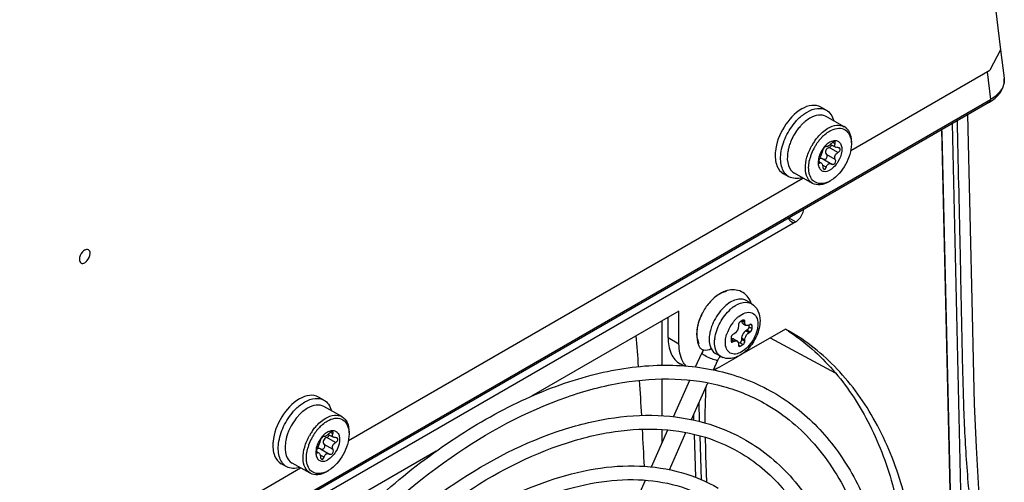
# Model space of a CAD drawing. Header units: inches. Extents: x 0 to 117, y 0 to 83.
# Tile 57 of 74: x 108.49 to 111.02, y 20.44 to 21.63. Entities that reach past the tile are written whole.
import ezdxf

# ---------------------------------------------------------------- set-up
doc = ezdxf.new("R2010")
doc.units = ezdxf.units.IN
doc.header["$LTSCALE"] = 6.431102
doc.header["$MEASUREMENT"] = 0
doc.layers.get('0').update_dxf_attribs({"linetype": 'CONTINUOUS'})

msp = doc.modelspace()

# ---------------------------------------------------------------- linework, layer by layer
at = {"color": 7, "linetype": 'CONTINUOUS'}
for p, q in [((110.762, 23.6206), (111.0131, 21.55)), ((111.0131, 21.55), (110.986, 21.4979)), ((111.0132, 21.55), (111.0225, 21.4769)), ((110.6273, 21.2908), (110.986, 21.4979)), ((110.9788, 21.4938), (110.988, 21.4222)), ((106.0062, 18.546), (110.988, 21.4222)), ((110.9852, 21.4157), (106.0033, 18.5395)), ((110.5642, 21.3949), (110.5502, 21.4027)), ((110.6105, 21.3522), (110.5639, 21.3782)), ((110.9413, 20.8682), (110.9295, 21.3836)), ((110.8947, 19.9483), (110.8624, 21.3448)), ((110.9221, 19.949), (110.8895, 21.3605)), ((110.578, 21.3147), (110.5818, 21.3159)), ((110.8625, 21.3336), (110.8962, 19.8653)), ((110.5636, 21.301), (110.5638, 21.3009)), ((110.5638, 21.3009), (110.5637, 21.301)), ((110.5734, 21.3125), (110.5686, 21.3092)), ((110.5945, 21.2856), (110.5715, 21.2984)), ((110.574, 21.3128), (110.578, 21.3147)), ((110.5751, 21.3065), (110.5886, 21.299)), ((110.5777, 21.3051), (110.5774, 21.3037)), ((110.5871, 21.3082), (110.5809, 21.3116)), ((110.5969, 21.2979), (110.5977, 21.2974)), ((110.544, 21.2677), (110.5434, 21.262)), ((110.5552, 21.2689), (110.5787, 21.2558)), ((110.5556, 21.2687), (110.5552, 21.2689)), ((110.5877, 21.2674), (110.5647, 21.2802)), ((110.5434, 21.262), (110.5435, 21.2566)), ((110.5451, 21.2625), (110.5513, 21.2591)), ((110.5479, 21.2587), (110.5452, 21.2603)), ((110.5498, 21.2595), (110.5513, 21.2591)), ((110.5645, 21.2478), (110.5545, 21.2533)), ((110.5782, 21.2561), (110.5787, 21.2558)), ((109.3328, 20.5434), (110.5043, 21.2198)), ((110.4683, 21.223), (110.4544, 21.2308)), ((110.5291, 21.2061), (110.4824, 21.232)), ((110.577, 21.214), (110.5749, 21.2128)), ((110.5729, 21.2115), (110.5708, 21.2102)), ((110.4679, 21.1171), (110.4856, 21.1069)), ((110.4856, 21.1069), (106.4072, 18.7523)), ((108.6533, 21.0341), (108.6527, 21.0337)), ((108.6396, 21.0101), (108.6396, 21.0098)), ((110.3716, 20.8961), (110.3576, 20.9042)), ((110.1847, 20.8769), (109.8043, 20.6573)), ((110.1568, 20.8087), (110.1568, 20.8608)), ((110.1847, 20.7926), (110.1847, 20.8769)), ((110.1411, 20.7375), (110.1411, 20.8517)), ((110.3378, 20.8408), (110.3378, 20.8376)), ((110.3496, 20.8533), (110.3426, 20.8492)), ((110.3468, 20.8516), (110.3545, 20.8472)), ((110.3494, 20.8448), (110.3563, 20.8408)), ((110.3545, 20.8504), (110.3496, 20.8533)), ((110.3545, 20.8472), (110.3545, 20.8504)), ((110.3649, 20.8405), (110.3649, 20.8364)), ((110.3649, 20.8364), (110.3733, 20.8316)), ((110.3684, 20.8424), (110.3656, 20.8408)), ((110.3733, 20.8396), (110.3684, 20.8424)), ((110.3733, 20.8316), (110.3733, 20.8396)), ((110.1568, 20.8087), (110.1847, 20.7926)), ((110.319, 20.8082), (110.319, 20.8002)), ((110.3266, 20.8183), (110.3238, 20.8167)), ((110.4594, 20.8307), (110.3465, 20.7655)), ((110.36, 20.8279), (110.3573, 20.8263)), ((110.3573, 20.8263), (110.3656, 20.8215)), ((110.3684, 20.8231), (110.36, 20.8279)), ((110.3656, 20.8215), (110.3684, 20.8231)), ((110.4199, 20.8079), (110.587, 20.7178)), ((110.4674, 20.8261), (110.4594, 20.8307)), ((110.3266, 20.799), (110.319, 20.8034)), ((110.319, 20.8002), (110.3238, 20.7974)), ((110.3238, 20.7974), (110.3266, 20.799)), ((110.3262, 20.8046), (110.3345, 20.7998)), ((110.3412, 20.7954), (110.3377, 20.7933)), ((110.3378, 20.7926), (110.3378, 20.7894)), ((110.3378, 20.7894), (110.3426, 20.7866)), ((110.3496, 20.7906), (110.3412, 20.7954)), ((110.3426, 20.7866), (110.3496, 20.7906)), ((110.3545, 20.8022), (110.3461, 20.807)), ((110.3461, 20.807), (110.3461, 20.8038)), ((110.3461, 20.8038), (110.3545, 20.799)), ((110.3545, 20.799), (110.3545, 20.8022)), ((110.2277, 20.7329), (110.2436, 20.7686)), ((110.2436, 20.7686), (110.2436, 20.7686)), ((110.2674, 20.7804), (110.2701, 20.7759)), ((110.2928, 20.7597), (110.2789, 20.7678)), ((110.3374, 20.7602), (110.289, 20.7323)), ((110.1962, 20.736), (110.1874, 20.7411)), ((110.2739, 20.7253), (110.285, 20.7502)), ((110.1411, 20.6072), (110.1411, 20.702)), ((110.1709, 20.6045), (110.2127, 20.6989)), ((110.2171, 20.5971), (110.2592, 20.6921)), ((109.2697, 20.6476), (109.2557, 20.6554)), ((109.316, 20.6048), (109.2694, 20.6308)), ((110.238, 20.5923), (110.2366, 20.641)), ((110.2223, 20.6087), (110.2226, 20.596)), ((109.2691, 20.5536), (109.2693, 20.5535)), ((109.2693, 20.5535), (109.2692, 20.5536)), ((109.2789, 20.5651), (109.2741, 20.5619)), ((109.2795, 20.5654), (109.2835, 20.5673)), ((109.2806, 20.5592), (109.2941, 20.5516)), ((109.2832, 20.5577), (109.2829, 20.5564)), ((109.2835, 20.5673), (109.2873, 20.5686)), ((109.2926, 20.5608), (109.2863, 20.5643)), ((110.1136, 20.4753), (110.1558, 20.5705)), ((110.1411, 20.5372), (110.1411, 20.5716)), ((110.16, 20.4681), (110.2024, 20.5639)), ((110.2237, 20.5594), (110.227, 20.4486)), ((110.2424, 20.4423), (110.2391, 20.5554)), ((109.2932, 20.5201), (109.2702, 20.5328)), ((109.3, 20.5383), (109.277, 20.551)), ((109.3024, 20.5505), (109.3032, 20.5501)), ((109.5588, 20.5156), (109.0757, 20.2366)), ((109.2495, 20.5203), (109.2489, 20.5147)), ((109.2489, 20.5147), (109.249, 20.5092)), ((109.2506, 20.5152), (109.2568, 20.5117)), ((109.2534, 20.5114), (109.2507, 20.5129)), ((109.2553, 20.5121), (109.2568, 20.5117)), ((109.27, 20.5004), (109.26, 20.5059)), ((109.2607, 20.5215), (109.2842, 20.5084)), ((109.2611, 20.5213), (109.2607, 20.5215)), ((109.2837, 20.5087), (109.2842, 20.5084)), ((109.1738, 20.4756), (109.1599, 20.4834)), ((109.2346, 20.4587), (109.1879, 20.4847)), ((107.9965, 19.7719), (109.2098, 20.4725)), ((109.2784, 20.4641), (109.2763, 20.4629)), ((109.2825, 20.4667), (109.2804, 20.4654)), ((110.0567, 20.3467), (110.0985, 20.4411)), ((110.0976, 20.439), (110.0975, 20.4412))]:
    msp.add_line(p, q, dxfattribs=at)
for points in [[(110.9852, 21.4157), (110.9886, 21.4178), (110.9926, 21.4204), (110.9962, 21.4231), (110.9997, 21.4258), (111.0029, 21.4287), (111.0058, 21.4316), (111.0086, 21.4346), (111.011, 21.4376), (111.0133, 21.4407), (111.0153, 21.4439), (111.0171, 21.4471), (111.0187, 21.4504), (111.02, 21.4538), (111.0211, 21.4571), (111.0219, 21.4605), (111.0225, 21.464), (111.0228, 21.4674), (111.023, 21.4708), (111.0228, 21.4743), (111.0226, 21.4768)], [(110.9897, 20.1101), (110.9776, 20.2083), (110.9668, 20.3119), (110.9579, 20.4178), (110.9512, 20.5261), (110.9467, 20.6369), (110.9439, 20.751), (110.9413, 20.8682)]]:
    msp.add_lwpolyline(points, dxfattribs=at)
for centre, radius, start, end in [((110.5775, 21.2837), 0.1061, 129.3412, 131.9663), ((110.5945, 21.267), 0.1299, 138.1402, 143.1013), ((110.5882, 21.2726), 0.1214, 136.8037, 138.1032), ((110.5852, 21.2754), 0.1174, 134.273, 136.8086), ((110.5817, 21.279), 0.1123, 131.9613, 134.2735), ((110.5962, 21.3267), 0.0293, 48.9243, 60.7772), ((110.5955, 21.3258), 0.0305, 47.3587, 48.9657), ((110.595, 21.3252), 0.0312, 43.9387, 47.3508), ((110.6487, 21.2353), 0.1394, 144.9829, 146.147), ((110.6443, 21.2383), 0.1258, 141.9792, 143.9141), ((110.6426, 21.2396), 0.1237, 141.7828, 141.9747), ((110.6381, 21.2433), 0.1179, 137.0468, 141.8224), ((110.6332, 21.2478), 0.1112, 136.545, 137.0053), ((110.6308, 21.2501), 0.1079, 133.1463, 136.5612), ((110.588, 21.291), 0.0257, 102.5911, 103.7723), ((110.5704, 21.2701), 0.1065, 169.0588, 172.3394), ((110.575, 21.2692), 0.1112, 168.7764, 169.0809), ((110.5757, 21.2691), 0.1119, 168.5046, 168.7764), ((110.5811, 21.268), 0.1174, 164.0548, 168.4735), ((110.6482, 21.2354), 0.1307, 150.7812, 158.5588), ((110.65, 21.2345), 0.141, 146.1492, 150.5856), ((110.6486, 21.2353), 0.1311, 150.2883, 150.7978), ((110.6487, 21.2352), 0.1312, 146.3778, 150.2899), ((110.6475, 21.236), 0.1297, 144.9683, 146.3765), ((110.6462, 21.2369), 0.1282, 143.9108, 144.9679), ((110.6157, 21.2535), 0.0733, 149.4938, 154.4556), ((110.6154, 21.2537), 0.0729, 144.4325, 149.5176), ((110.6117, 21.2564), 0.0683, 139.4688, 144.4527), ((110.6089, 21.2587), 0.0647, 139.1511, 139.4296), ((110.6082, 21.2594), 0.0637, 136.8741, 139.1558), ((110.5667, 21.2928), 0.00928, 126.0408, 129.1207), ((110.5656, 21.2944), 0.00735, 122.4587, 126.0578), ((110.6064, 21.2611), 0.0612, 133.6531, 136.884), ((110.5632, 21.3003), 0.000839, 61.0483, 69.545), ((110.6042, 21.2634), 0.058, 131.6336, 133.6452), ((110.6018, 21.2662), 0.0544, 128.5358, 131.6478), ((110.5998, 21.2686), 0.0512, 127.4978, 128.5158), ((110.5927, 21.2791), 0.0385, 119.0989, 120.0013), ((110.5431, 21.2773), 0.1104, 174.5796, 175.9172), ((110.631, 21.2414), 0.1124, 164.3847, 164.6182), ((110.6373, 21.2396), 0.119, 159.6588, 164.3442), ((110.6436, 21.2373), 0.1257, 158.5828, 159.6957), ((110.602, 21.258), 0.0588, 164.7775, 170.5225), ((110.5489, 21.2578), 0.0128, 64.3971, 69.9954), ((110.5485, 21.2569), 0.0137, 60.9124, 64.4233), ((110.5593, 21.274), 0.00636, 283.6628, 289.4327), ((110.5814, 21.2606), 0.00551, 240.9642, 264.1422), ((110.5432, 21.2671), 0.0629, 292.6627, 298.0316), ((110.5406, 21.2722), 0.0686, 297.9817, 300.0075), ((110.3272, 20.8626), 0.0693, 105.0073, 111.3289), ((110.3822, 20.8092), 0.097, 126.1911, 131.6164), ((110.3132, 20.8779), 0.0607, 17.8761, 21.4215), ((110.3717, 20.8051), 0.1431, 152.2569, 152.5246), ((110.3693, 20.8064), 0.1404, 152.264, 152.5369), ((110.3903, 20.7983), 0.0828, 131.7744, 136.7224), ((110.3856, 20.8035), 0.0759, 129.0656, 131.7474), ((110.3834, 20.8062), 0.0723, 128.1689, 129.0517), ((110.3773, 20.7982), 0.1152, 160.4065, 167.0844), ((110.4041, 20.7864), 0.101, 143.159, 158.2959), ((110.4013, 20.7885), 0.0975, 141.2868, 143.1607), ((110.3967, 20.7922), 0.0917, 136.7226, 141.3208), ((105.665, 20.4278), 4.4263, 3.9654, 4.9971), ((110.395, 20.7901), 0.0913, 158.7101, 163.3533), ((110.3994, 20.7884), 0.0959, 158.3596, 158.748), ((110.1664, 20.3694), 0.5461, 56.6092, 57.572), ((110.3675, 20.7947), 0.091, 173.0551, 173.8542), ((110.3106, 20.7388), 0.0734, 148.7512, 156.0902), ((110.3091, 20.7396), 0.0716, 151.1543, 156.076), ((110.3113, 20.7384), 0.0742, 149.4648, 151.1829), ((110.3115, 20.7383), 0.0744, 148.7242, 149.4657), ((110.3058, 20.7823), 0.026, 238.9073, 240.0319), ((110.3126, 20.794), 0.0395, 240.0093, 247.6481), ((99.3344, 19.9952), 10.7718, 3.26037, 3.74341), ((109.2937, 20.5253), 0.1214, 136.8037, 138.1032), ((109.2907, 20.528), 0.1174, 134.273, 136.8086), ((109.2872, 20.5317), 0.1123, 131.9613, 134.2735), ((109.283, 20.5363), 0.1061, 129.3412, 131.9663), ((109.3363, 20.5027), 0.1079, 133.1463, 136.5612), ((109.3555, 20.4871), 0.141, 146.1492, 150.5856), ((109.3542, 20.488), 0.1394, 144.9829, 146.147), ((109.3542, 20.4878), 0.1312, 146.3778, 150.2899), ((109.353, 20.4887), 0.1297, 144.9683, 146.3765), ((109.3517, 20.4895), 0.1282, 143.9108, 144.9679), ((109.3498, 20.491), 0.1258, 141.9792, 143.9141), ((109.3481, 20.4922), 0.1237, 141.7828, 141.9747), ((109.3436, 20.4959), 0.1179, 137.0468, 141.8224), ((109.3387, 20.5004), 0.1112, 136.545, 137.0053), ((109.3144, 20.5114), 0.0647, 139.1511, 139.4296), ((109.3137, 20.512), 0.0637, 136.8741, 139.1558), ((109.3119, 20.5137), 0.0612, 133.6531, 136.884), ((109.2687, 20.5529), 0.000839, 61.0483, 69.545), ((109.3097, 20.516), 0.058, 131.6336, 133.6452), ((109.3073, 20.5188), 0.0544, 128.5358, 131.6478), ((109.3053, 20.5213), 0.0512, 127.4978, 128.5158), ((109.2982, 20.5318), 0.0385, 119.0989, 120.0013), ((109.2935, 20.5436), 0.0257, 102.5911, 103.7723), ((91.5452, 19.5573), 18.5733, 2.83748, 3.13323), ((109.2486, 20.53), 0.1104, 174.5796, 175.9172), ((109.2759, 20.5227), 0.1065, 169.0588, 172.3394), ((109.2805, 20.5219), 0.1112, 168.7764, 169.0809), ((109.2812, 20.5217), 0.1119, 168.5046, 168.7764), ((109.2866, 20.5206), 0.1174, 164.0548, 168.4735), ((109.3428, 20.4922), 0.119, 159.6588, 164.3442), ((109.3491, 20.4899), 0.1257, 158.5828, 159.6957), ((109.3537, 20.488), 0.1307, 150.7812, 158.5588), ((109.3541, 20.4879), 0.1311, 150.2883, 150.7978), ((109.3212, 20.5062), 0.0733, 149.4938, 154.4556), ((109.3209, 20.5064), 0.0729, 144.4325, 149.5176), ((109.3172, 20.5091), 0.0683, 139.4688, 144.4527), ((109.2722, 20.5454), 0.00928, 126.0408, 129.1207), ((109.2711, 20.547), 0.00735, 122.4587, 126.0578), ((113.1417, 20.586), 2.8895, 180.6832, 182.372), ((109.3365, 20.494), 0.1124, 164.3847, 164.6182), ((109.3075, 20.5106), 0.0588, 164.7775, 170.5225), ((109.2544, 20.5104), 0.0128, 64.3971, 69.9954), ((109.254, 20.5095), 0.0137, 60.9124, 64.4233), ((109.2648, 20.5266), 0.00636, 283.6628, 289.4327), ((109.2869, 20.5132), 0.00551, 240.9642, 264.1422), ((109.2487, 20.5197), 0.0629, 292.6627, 298.0316), ((109.2461, 20.5248), 0.0686, 297.9817, 300.0075), ((113.4865, 20.6002), 3.2347, 182.371, 182.9057)]:
    msp.add_arc(centre, radius, start, end, dxfattribs=at)
for points, knots in [([(111.0226, 21.4768), (111.0232, 21.4718), (111.0226, 21.4613), (111.013, 21.4404), (110.9987, 21.4285), (110.988, 21.4222)], [0, 0, 0, 0, 0.219648, 0.452152, 1, 1, 1, 1]), ([(110.9783, 21.4164), (110.9789, 21.416), (110.981, 21.415), (110.9837, 21.4149), (110.9851, 21.4157)], [0, 0, 0, 0, 0.293835, 1, 1, 1, 1]), ([(110.9852, 21.4157), (110.9856, 21.416), (110.9875, 21.4176), (110.988, 21.4203), (110.988, 21.4222)], [0, 0, 0, 0, 0.21988, 1, 1, 1, 1]), ([(110.5011, 21.3978), (110.4823, 21.387), (110.4515, 21.3527), (110.4353, 21.3101), (110.4332, 21.2878)], [0, 0, 0, 0, 0.491155, 1, 1, 1, 1]), ([(110.5502, 21.4027), (110.5435, 21.4065), (110.5254, 21.4092), (110.5092, 21.4025), (110.5011, 21.3978)], [0, 0, 0, 0, 0.451957, 1, 1, 1, 1]), ([(110.515, 21.39), (110.5231, 21.3947), (110.5394, 21.4014), (110.5574, 21.3987), (110.5642, 21.3949)], [0, 0, 0, 0, 0.548124, 1, 1, 1, 1]), ([(110.5642, 21.3949), (110.5689, 21.3923), (110.5776, 21.3841), (110.582, 21.3733), (110.5835, 21.3674)], [0, 0, 0, 0, 0.470935, 1, 1, 1, 1]), ([(110.4683, 21.223), (110.4642, 21.2253), (110.4566, 21.232), (110.4493, 21.2464), (110.4461, 21.2641), (110.4473, 21.2919), (110.4588, 21.3281), (110.4758, 21.3543), (110.4862, 21.3659)], [0, 0, 0, 0, 0.088638, 0.18598, 0.297058, 0.422723, 0.705952, 1, 1, 1, 1]), ([(110.4862, 21.3659), (110.4884, 21.3684), (110.4971, 21.3775), (110.507, 21.3854), (110.515, 21.39)], [0, 0, 0, 0, 0.264865, 1, 1, 1, 1]), ([(110.5639, 21.3782), (110.5582, 21.3814), (110.5428, 21.3837), (110.529, 21.378), (110.5221, 21.374)], [0, 0, 0, 0, 0.451944, 1, 1, 1, 1]), ([(110.9013, 21.3673), (110.9039, 21.2587), (110.9077, 21.0957), (110.9122, 20.8784), (110.9153, 20.7158), (110.9204, 20.5549), (110.9315, 20.3976), (110.9521, 20.2462), (110.9717, 20.1479), (110.984, 20.1004)], [0, 0, 0, 0, 0.256187, 0.384427, 0.512615, 0.63976, 0.764079, 0.884286, 1, 1, 1, 1]), ([(110.4906, 21.345), (110.483, 21.3349), (110.4747, 21.32), (110.4693, 21.3042), (110.4682, 21.3002)], [0, 0, 0, 0, 0.754125, 1, 1, 1, 1]), ([(110.5346, 21.3153), (110.537, 21.3188), (110.5466, 21.3313), (110.5587, 21.3422), (110.5688, 21.348)], [0, 0, 0, 0, 0.267261, 1, 1, 1, 1]), ([(110.557, 21.3288), (110.5583, 21.33), (110.5633, 21.3344), (110.5687, 21.3384), (110.573, 21.3408)], [0, 0, 0, 0, 0.261986, 1, 1, 1, 1]), ([(110.5688, 21.348), (110.5756, 21.352), (110.5894, 21.3577), (110.6048, 21.3554), (110.6105, 21.3522)], [0, 0, 0, 0, 0.548039, 1, 1, 1, 1]), ([(110.573, 21.3408), (110.579, 21.3443), (110.5909, 21.3492), (110.61, 21.3478), (110.6239, 21.3351), (110.6274, 21.3232), (110.6283, 21.3168)], [0, 0, 0, 0, 0.280073, 0.512947, 0.737426, 1, 1, 1, 1]), ([(110.6174, 21.3469), (110.6193, 21.3449), (110.6268, 21.3348), (110.629, 21.3217), (110.629, 21.3121)], [0, 0, 0, 0, 0.221856, 1, 1, 1, 1]), ([(110.8608, 21.3439), (110.8616, 21.3415), (110.8623, 21.338), (110.8625, 21.3345), (110.8625, 21.3336)], [0, 0, 0, 0, 0.735478, 1, 1, 1, 1]), ([(110.5824, 21.3161), (110.5855, 21.3168), (110.5922, 21.317), (110.6006, 21.311), (110.6047, 21.3008), (110.6049, 21.2832), (110.5961, 21.2608), (110.5827, 21.2459), (110.5745, 21.2411)], [0, 0, 0, 0, 0.098325, 0.189328, 0.292881, 0.418405, 0.714997, 1, 1, 1, 1]), ([(110.5291, 21.2061), (110.5233, 21.2093), (110.5131, 21.2215), (110.5092, 21.2465), (110.5137, 21.2751), (110.5219, 21.2943), (110.5272, 21.3037)], [0, 0, 0, 0, 0.188191, 0.417409, 0.694269, 1, 1, 1, 1]), ([(110.5608, 21.3), (110.5591, 21.2986), (110.5566, 21.2952), (110.5546, 21.2913), (110.5545, 21.2894)], [0, 0, 0, 0, 0.543611, 1, 1, 1, 1]), ([(110.5715, 21.2984), (110.568, 21.2972), (110.5609, 21.292), (110.5627, 21.2832), (110.5647, 21.2802)], [0, 0, 0, 0, 0.510688, 1, 1, 1, 1]), ([(110.5694, 21.3023), (110.5688, 21.3019), (110.5672, 21.3011), (110.5649, 21.3003), (110.5638, 21.3009)], [0, 0, 0, 0, 0.348746, 1, 1, 1, 1]), ([(110.5777, 21.3091), (110.5758, 21.3071), (110.5731, 21.3046), (110.5701, 21.3027), (110.5694, 21.3023)], [0, 0, 0, 0, 0.771245, 1, 1, 1, 1]), ([(110.629, 21.3074), (110.629, 21.2891), (110.6171, 21.2529), (110.5925, 21.2237), (110.577, 21.214)], [0, 0, 0, 0, 0.499767, 1, 1, 1, 1]), ([(110.5869, 21.313), (110.5867, 21.3131), (110.5853, 21.3135), (110.5839, 21.3131), (110.5828, 21.3127)], [0, 0, 0, 0, 0.199439, 1, 1, 1, 1]), ([(110.5885, 21.2991), (110.5872, 21.2998), (110.585, 21.303), (110.5862, 21.3066), (110.5871, 21.3082)], [0, 0, 0, 0, 0.457932, 1, 1, 1, 1]), ([(110.5871, 21.3082), (110.5873, 21.3087), (110.588, 21.3101), (110.5879, 21.3124), (110.5869, 21.313)], [0, 0, 0, 0, 0.332012, 1, 1, 1, 1]), ([(110.5945, 21.2856), (110.5969, 21.2868), (110.5999, 21.2899), (110.6002, 21.295), (110.5987, 21.2969), (110.5978, 21.2974)], [0, 0, 0, 0, 0.550646, 0.786733, 1, 1, 1, 1]), ([(110.4329, 21.2852), (110.4321, 21.2739), (110.4333, 21.253), (110.4465, 21.2352), (110.4544, 21.2308)], [0, 0, 0, 0, 0.557668, 1, 1, 1, 1]), ([(110.4648, 21.2843), (110.4634, 21.2736), (110.4632, 21.2537), (110.4751, 21.2361), (110.4824, 21.232)], [0, 0, 0, 0, 0.563588, 1, 1, 1, 1]), ([(110.5212, 21.2293), (110.5203, 21.2323), (110.5177, 21.2462), (110.5197, 21.2607), (110.5226, 21.2712)], [0, 0, 0, 0, 0.222951, 1, 1, 1, 1]), ([(110.5453, 21.2645), (110.5451, 21.2632), (110.5448, 21.2612), (110.5455, 21.2588), (110.5462, 21.2584)], [0, 0, 0, 0, 0.628714, 1, 1, 1, 1]), ([(110.5477, 21.2712), (110.5474, 21.2707), (110.5463, 21.2686), (110.5456, 21.2663), (110.5453, 21.2645)], [0, 0, 0, 0, 0.225856, 1, 1, 1, 1]), ([(110.5477, 21.2712), (110.5496, 21.2742), (110.5523, 21.2801), (110.5544, 21.2864), (110.5545, 21.2894)], [0, 0, 0, 0, 0.54672, 1, 1, 1, 1]), ([(110.5647, 21.2802), (110.566, 21.2782), (110.5671, 21.273), (110.5636, 21.2687), (110.5614, 21.268)], [0, 0, 0, 0, 0.504351, 1, 1, 1, 1]), ([(110.5837, 21.2555), (110.5858, 21.2564), (110.5891, 21.2604), (110.5888, 21.2655), (110.5877, 21.2674)], [0, 0, 0, 0, 0.502407, 1, 1, 1, 1]), ([(110.5877, 21.2674), (110.586, 21.2704), (110.5858, 21.2784), (110.5912, 21.284), (110.5945, 21.2856)], [0, 0, 0, 0, 0.479725, 1, 1, 1, 1]), ([(110.5435, 21.2566), (110.5438, 21.2528), (110.5453, 21.2457), (110.5504, 21.2403), (110.5533, 21.2388)], [0, 0, 0, 0, 0.543954, 1, 1, 1, 1]), ([(110.5513, 21.2591), (110.5526, 21.2583), (110.5546, 21.2546), (110.555, 21.2509), (110.5551, 21.2486)], [0, 0, 0, 0, 0.407724, 1, 1, 1, 1]), ([(110.5533, 21.2388), (110.5547, 21.238), (110.5618, 21.2357), (110.5696, 21.2383), (110.5745, 21.2411)], [0, 0, 0, 0, 0.222364, 1, 1, 1, 1]), ([(110.5551, 21.2486), (110.5552, 21.248), (110.5554, 21.2457), (110.5566, 21.2431), (110.558, 21.2423)], [0, 0, 0, 0, 0.290907, 1, 1, 1, 1]), ([(110.5645, 21.2478), (110.5647, 21.2486), (110.5657, 21.2519), (110.568, 21.2548), (110.5701, 21.2561)], [0, 0, 0, 0, 0.270077, 1, 1, 1, 1]), ([(110.5021, 21.2211), (110.4963, 21.2192), (110.4846, 21.2173), (110.4731, 21.2204), (110.4683, 21.223)], [0, 0, 0, 0, 0.529564, 1, 1, 1, 1]), ([(110.5328, 21.2111), (110.5315, 21.2121), (110.5261, 21.2171), (110.5227, 21.2239), (110.5212, 21.2293)], [0, 0, 0, 0, 0.234598, 1, 1, 1, 1]), ([(110.5708, 21.2102), (110.564, 21.2063), (110.5501, 21.2006), (110.5348, 21.2029), (110.5291, 21.2061)], [0, 0, 0, 0, 0.548039, 1, 1, 1, 1]), ([(110.5675, 21.2091), (110.5615, 21.2066), (110.5494, 21.2036), (110.5372, 21.2077), (110.5328, 21.2111)], [0, 0, 0, 0, 0.537872, 1, 1, 1, 1]), ([(110.4856, 21.1069), (110.4883, 21.1084), (110.4984, 21.1167), (110.505, 21.1293), (110.5062, 21.1392)], [0, 0, 0, 0, 0.235353, 1, 1, 1, 1]), ([(110.4659, 21.1159), (110.4667, 21.1149), (110.4695, 21.1112), (110.4729, 21.1076), (110.4759, 21.1062)], [0, 0, 0, 0, 0.281444, 1, 1, 1, 1]), ([(110.4759, 21.1062), (110.4766, 21.1058), (110.4798, 21.1047), (110.4834, 21.1056), (110.4856, 21.1069)], [0, 0, 0, 0, 0.233036, 1, 1, 1, 1]), ([(108.6674, 21.0259), (108.6674, 21.0292), (108.6647, 21.0375), (108.6561, 21.0357), (108.6533, 21.0341)], [0, 0, 0, 0, 0.502334, 1, 1, 1, 1]), ([(108.6527, 21.0337), (108.6509, 21.0326), (108.6439, 21.0265), (108.6396, 21.0171), (108.6396, 21.0101)], [0, 0, 0, 0, 0.241761, 1, 1, 1, 1]), ([(108.6538, 21.0016), (108.6557, 21.0028), (108.663, 21.009), (108.6675, 21.0187), (108.6674, 21.0259)], [0, 0, 0, 0, 0.240069, 1, 1, 1, 1]), ([(108.6396, 21.0098), (108.6396, 21.0065), (108.6424, 20.9982), (108.6509, 21), (108.6538, 21.0016)], [0, 0, 0, 0, 0.502334, 1, 1, 1, 1]), ([(110.3063, 20.9273), (110.3026, 20.9265), (110.2856, 20.9204), (110.2715, 20.9082), (110.2624, 20.8975)], [0, 0, 0, 0, 0.217392, 1, 1, 1, 1]), ([(110.302, 20.9272), (110.2983, 20.9258), (110.2834, 20.9185), (110.2706, 20.9072), (110.2624, 20.8975)], [0, 0, 0, 0, 0.237217, 1, 1, 1, 1]), ([(110.3697, 20.9), (110.3653, 20.9112), (110.3478, 20.9319), (110.321, 20.9327), (110.3093, 20.9296)], [0, 0, 0, 0, 0.498379, 1, 1, 1, 1]), ([(110.3021, 20.8881), (110.2984, 20.8848), (110.2844, 20.8698), (110.274, 20.8514), (110.2688, 20.8368)], [0, 0, 0, 0, 0.24307, 1, 1, 1, 1]), ([(110.3576, 20.9042), (110.354, 20.9062), (110.3452, 20.9087), (110.3308, 20.9066), (110.3159, 20.8996), (110.3066, 20.8924), (110.3021, 20.8881)], [0, 0, 0, 0, 0.202828, 0.430928, 0.696848, 1, 1, 1, 1]), ([(110.3249, 20.8875), (110.3324, 20.8929), (110.3473, 20.9012), (110.3653, 20.8997), (110.3716, 20.8961)], [0, 0, 0, 0, 0.561237, 1, 1, 1, 1]), ([(110.3716, 20.8961), (110.3788, 20.892), (110.3908, 20.8782), (110.3936, 20.8608), (110.3936, 20.852)], [0, 0, 0, 0, 0.488664, 1, 1, 1, 1]), ([(110.2447, 20.8712), (110.2415, 20.8651), (110.2315, 20.8419), (110.2279, 20.8147), (110.2327, 20.7968)], [0, 0, 0, 0, 0.269742, 1, 1, 1, 1]), ([(110.2447, 20.8712), (110.2378, 20.8579), (110.2288, 20.8323), (110.2307, 20.8037), (110.2363, 20.7934)], [0, 0, 0, 0, 0.560098, 1, 1, 1, 1]), ([(110.2771, 20.8057), (110.2789, 20.82), (110.2888, 20.8482), (110.3068, 20.8719), (110.3178, 20.8817)], [0, 0, 0, 0, 0.494771, 1, 1, 1, 1]), ([(110.3387, 20.8631), (110.348, 20.8704), (110.3681, 20.8795), (110.3864, 20.8619), (110.3879, 20.8502), (110.3879, 20.844)], [0, 0, 0, 0, 0.51319, 0.730933, 1, 1, 1, 1]), ([(110.3936, 20.852), (110.3936, 20.8389), (110.3868, 20.812), (110.3651, 20.7785), (110.3384, 20.7583), (110.3145, 20.7532), (110.3028, 20.7553), (110.2976, 20.7574)], [0, 0, 0, 0, 0.257282, 0.527821, 0.774771, 0.888604, 1, 1, 1, 1]), ([(110.3879, 20.844), (110.3879, 20.8297), (110.3803, 20.8078), (110.3633, 20.7845), (110.3477, 20.7715), (110.3315, 20.7648), (110.3157, 20.7672), (110.3057, 20.7797), (110.3044, 20.7902), (110.3044, 20.7958)], [0, 0, 0, 0, 0.290784, 0.444826, 0.583898, 0.698479, 0.791939, 0.885408, 1, 1, 1, 1]), ([(110.3378, 20.8376), (110.3378, 20.8358), (110.3364, 20.8283), (110.3316, 20.8212), (110.3266, 20.8183)], [0, 0, 0, 0, 0.240524, 1, 1, 1, 1]), ([(110.3577, 20.84), (110.3572, 20.8403), (110.3551, 20.8421), (110.3545, 20.8451), (110.3545, 20.8472)], [0, 0, 0, 0, 0.220853, 1, 1, 1, 1]), ([(110.3656, 20.8408), (110.3649, 20.8404), (110.3625, 20.8392), (110.3594, 20.8391), (110.3577, 20.84)], [0, 0, 0, 0, 0.29391, 1, 1, 1, 1]), ([(110.1568, 20.8087), (110.1568, 20.7945), (110.1602, 20.7683), (110.1774, 20.7468), (110.1874, 20.7411)], [0, 0, 0, 0, 0.550835, 1, 1, 1, 1]), ([(110.265, 20.8239), (110.2646, 20.8222), (110.2633, 20.8156), (110.2626, 20.8088), (110.2626, 20.8038)], [0, 0, 0, 0, 0.262052, 1, 1, 1, 1]), ([(110.3044, 20.7958), (110.3044, 20.7974), (110.3047, 20.8043), (110.3061, 20.8111), (110.3076, 20.8162)], [0, 0, 0, 0, 0.234615, 1, 1, 1, 1]), ([(110.3573, 20.8263), (110.3557, 20.8254), (110.3499, 20.8205), (110.3461, 20.8128), (110.3461, 20.807)], [0, 0, 0, 0, 0.240522, 1, 1, 1, 1]), ([(110.3545, 20.8022), (110.3545, 20.804), (110.3558, 20.8115), (110.3606, 20.8186), (110.3656, 20.8215)], [0, 0, 0, 0, 0.240524, 1, 1, 1, 1]), ([(110.4669, 20.8253), (110.5092, 20.7975), (110.5884, 20.7276), (110.679, 20.5912), (110.7418, 20.4264), (110.7636, 20.3059), (110.7703, 20.2426)], [0, 0, 0, 0, 0.224196, 0.461017, 0.718225, 1, 1, 1, 1]), ([(110.7982, 20.2265), (110.7911, 20.293), (110.7678, 20.4193), (110.6993, 20.591), (110.5999, 20.7307), (110.5133, 20.7996), (110.4674, 20.8262)], [0, 0, 0, 0, 0.282807, 0.539722, 0.775768, 1, 1, 1, 1]), ([(110.2025, 20.7354), (110.1996, 20.7388), (110.1881, 20.7557), (110.1847, 20.7768), (110.1847, 20.7926)], [0, 0, 0, 0, 0.222357, 1, 1, 1, 1]), ([(110.2626, 20.8038), (110.2626, 20.8017), (110.263, 20.7937), (110.2648, 20.7857), (110.2674, 20.7804)], [0, 0, 0, 0, 0.272186, 1, 1, 1, 1]), ([(110.2808, 20.7736), (110.28, 20.7752), (110.2774, 20.7823), (110.2765, 20.79), (110.2765, 20.7958)], [0, 0, 0, 0, 0.230689, 1, 1, 1, 1]), ([(110.3262, 20.8046), (110.3257, 20.8049), (110.3233, 20.8058), (110.3207, 20.8051), (110.319, 20.8042)], [0, 0, 0, 0, 0.223944, 1, 1, 1, 1]), ([(110.3266, 20.799), (110.3273, 20.7994), (110.3297, 20.8006), (110.3329, 20.8007), (110.3345, 20.7998)], [0, 0, 0, 0, 0.29391, 1, 1, 1, 1]), ([(110.3345, 20.7998), (110.335, 20.7995), (110.3371, 20.7977), (110.3378, 20.7947), (110.3378, 20.7926)], [0, 0, 0, 0, 0.220853, 1, 1, 1, 1]), ([(110.2432, 20.7786), (110.2449, 20.7776), (110.2529, 20.7748), (110.2621, 20.7771), (110.2675, 20.7805)], [0, 0, 0, 0, 0.230223, 1, 1, 1, 1]), ([(110.2511, 20.7622), (110.249, 20.7634), (110.2469, 20.7649), (110.2432, 20.7677), (110.2436, 20.7686)], [0, 0, 0, 0, 0.706013, 1, 1, 1, 1]), ([(110.2803, 20.7502), (110.2754, 20.7512), (110.2655, 20.755), (110.2559, 20.7594), (110.2511, 20.7622)], [0, 0, 0, 0, 0.467052, 1, 1, 1, 1]), ([(110.2924, 20.76), (110.2911, 20.7608), (110.2862, 20.7643), (110.2826, 20.7695), (110.2808, 20.7736)], [0, 0, 0, 0, 0.240414, 1, 1, 1, 1]), ([(110.285, 20.7502), (110.2854, 20.7513), (110.2874, 20.755), (110.29, 20.7584), (110.2924, 20.76)], [0, 0, 0, 0, 0.296483, 1, 1, 1, 1]), ([(109.0942, 20.0466), (109.1899, 20.1773), (109.3493, 20.356), (109.5915, 20.5444), (109.7719, 20.6485), (109.9509, 20.7158), (110.124, 20.7438), (110.2864, 20.7303), (110.3846, 20.6921), (110.4283, 20.6669)], [0, 0, 0, 0, 0.305306, 0.446373, 0.576973, 0.696312, 0.804908, 0.904883, 1, 1, 1, 1]), ([(110.285, 20.7502), (110.2847, 20.7498), (110.2827, 20.7496), (110.2813, 20.7499), (110.2803, 20.7502)], [0, 0, 0, 0, 0.315783, 1, 1, 1, 1]), ([(108.6764, 18.7928), (108.6764, 18.9161), (108.711, 19.1756), (108.8398, 19.5569), (109.0385, 19.9245), (109.2909, 20.248), (109.5761, 20.5011), (109.8336, 20.6425), (110.0343, 20.6963), (110.1716, 20.7067), (110.2989, 20.6882), (110.3758, 20.6563), (110.4106, 20.6362)], [0, 0, 0, 0, 0.128894, 0.270993, 0.41877, 0.563715, 0.697797, 0.815043, 0.866734, 0.914072, 0.95799, 1, 1, 1, 1]), ([(110.2522, 20.5885), (110.2523, 20.5967), (110.2525, 20.628), (110.2535, 20.6592), (110.2548, 20.6822)], [0, 0, 0, 0, 0.263257, 1, 1, 1, 1]), ([(109.2557, 20.6553), (109.249, 20.6591), (109.2309, 20.6618), (109.2147, 20.6551), (109.2066, 20.6504)], [0, 0, 0, 0, 0.451957, 1, 1, 1, 1]), ([(110.4283, 20.6669), (110.4696, 20.643), (110.5475, 20.5816), (110.6376, 20.4579), (110.7006, 20.3066), (110.723, 20.1954), (110.7302, 20.137)], [0, 0, 0, 0, 0.226866, 0.464168, 0.720204, 1, 1, 1, 1]), ([(109.2066, 20.6504), (109.1878, 20.6396), (109.157, 20.6054), (109.1408, 20.5628), (109.1387, 20.5404)], [0, 0, 0, 0, 0.491155, 1, 1, 1, 1]), ([(109.1917, 20.6186), (109.1939, 20.621), (109.2026, 20.6301), (109.2125, 20.638), (109.2205, 20.6426)], [0, 0, 0, 0, 0.264865, 1, 1, 1, 1]), ([(109.2205, 20.6426), (109.2286, 20.6473), (109.2449, 20.654), (109.2629, 20.6513), (109.2697, 20.6476)], [0, 0, 0, 0, 0.548124, 1, 1, 1, 1]), ([(109.2694, 20.6308), (109.2637, 20.634), (109.2483, 20.6363), (109.2345, 20.6306), (109.2276, 20.6266)], [0, 0, 0, 0, 0.451944, 1, 1, 1, 1]), ([(109.2697, 20.6476), (109.2744, 20.6449), (109.2831, 20.6368), (109.2875, 20.6259), (109.289, 20.62)], [0, 0, 0, 0, 0.470935, 1, 1, 1, 1]), ([(110.4106, 20.6362), (110.457, 20.6094), (110.544, 20.5362), (110.6369, 20.3842), (110.6926, 20.1958), (110.7037, 20.0583), (110.7038, 19.9858)], [0, 0, 0, 0, 0.215726, 0.448034, 0.708017, 1, 1, 1, 1]), ([(108.7412, 18.8527), (108.7414, 18.9666), (108.7735, 19.2059), (108.8926, 19.5568), (109.0757, 19.8945), (109.3084, 20.1914), (109.5719, 20.4239), (109.8108, 20.5538), (109.9984, 20.6032), (110.1284, 20.6124), (110.25, 20.5943), (110.3238, 20.5636), (110.3574, 20.5442)], [0, 0, 0, 0, 0.128545, 0.269648, 0.416146, 0.559829, 0.693021, 0.810271, 0.862514, 0.910866, 0.956244, 1, 1, 1, 1]), ([(109.1738, 20.4756), (109.1697, 20.4779), (109.1621, 20.4847), (109.1548, 20.499), (109.1516, 20.5167), (109.1528, 20.5445), (109.1643, 20.5808), (109.1813, 20.6069), (109.1917, 20.6186)], [0, 0, 0, 0, 0.088638, 0.18598, 0.297058, 0.422723, 0.705952, 1, 1, 1, 1]), ([(109.2743, 20.6007), (109.2811, 20.6046), (109.2949, 20.6103), (109.3103, 20.608), (109.316, 20.6048)], [0, 0, 0, 0, 0.548039, 1, 1, 1, 1]), ([(109.316, 20.6048), (109.322, 20.6015), (109.3324, 20.5887), (109.3345, 20.5731), (109.3345, 20.5647)], [0, 0, 0, 0, 0.449056, 1, 1, 1, 1]), ([(109.2401, 20.568), (109.2425, 20.5714), (109.2521, 20.584), (109.2642, 20.5949), (109.2743, 20.6007)], [0, 0, 0, 0, 0.267261, 1, 1, 1, 1]), ([(109.2625, 20.5814), (109.2638, 20.5826), (109.2688, 20.587), (109.2742, 20.591), (109.2785, 20.5935)], [0, 0, 0, 0, 0.261986, 1, 1, 1, 1]), ([(109.2785, 20.5935), (109.2845, 20.5969), (109.2964, 20.6019), (109.3155, 20.6004), (109.3294, 20.5878), (109.3329, 20.5758), (109.3338, 20.5694)], [0, 0, 0, 0, 0.280073, 0.512947, 0.737426, 1, 1, 1, 1]), ([(108.7766, 18.8507), (108.7766, 18.9619), (108.8078, 19.1959), (108.924, 19.5397), (109.1032, 19.8713), (109.3308, 20.1631), (109.588, 20.3914), (109.8201, 20.5189), (110.001, 20.5675), (110.1247, 20.5768), (110.2392, 20.5603), (110.3084, 20.5316), (110.3397, 20.5135)], [0, 0, 0, 0, 0.128917, 0.27107, 0.418915, 0.563925, 0.698053, 0.815297, 0.866959, 0.914243, 0.958084, 1, 1, 1, 1]), ([(109.2346, 20.4587), (109.2288, 20.4619), (109.2186, 20.4741), (109.2147, 20.4991), (109.2192, 20.5277), (109.2274, 20.5469), (109.2327, 20.5563)], [0, 0, 0, 0, 0.188191, 0.417409, 0.694269, 1, 1, 1, 1]), ([(109.2749, 20.5549), (109.2743, 20.5545), (109.2727, 20.5537), (109.2704, 20.5529), (109.2693, 20.5535)], [0, 0, 0, 0, 0.348746, 1, 1, 1, 1]), ([(109.2832, 20.5617), (109.2813, 20.5597), (109.2786, 20.5573), (109.2756, 20.5553), (109.2749, 20.5549)], [0, 0, 0, 0, 0.771245, 1, 1, 1, 1]), ([(109.2879, 20.5687), (109.291, 20.5694), (109.2977, 20.5696), (109.3061, 20.5637), (109.3102, 20.5534), (109.3104, 20.5358), (109.3016, 20.5134), (109.2882, 20.4985), (109.28, 20.4938)], [0, 0, 0, 0, 0.098325, 0.189328, 0.292881, 0.418405, 0.714997, 1, 1, 1, 1]), ([(109.3345, 20.5601), (109.3345, 20.5418), (109.3226, 20.5055), (109.298, 20.4763), (109.2825, 20.4666)], [0, 0, 0, 0, 0.499767, 1, 1, 1, 1]), ([(109.2924, 20.5656), (109.2922, 20.5657), (109.2908, 20.5661), (109.2894, 20.5657), (109.2883, 20.5653)], [0, 0, 0, 0, 0.199439, 1, 1, 1, 1]), ([(109.294, 20.5517), (109.2927, 20.5524), (109.2905, 20.5557), (109.2917, 20.5592), (109.2926, 20.5608)], [0, 0, 0, 0, 0.457932, 1, 1, 1, 1]), ([(109.2926, 20.5608), (109.2928, 20.5613), (109.2935, 20.5627), (109.2934, 20.565), (109.2924, 20.5656)], [0, 0, 0, 0, 0.332012, 1, 1, 1, 1]), ([(109.1384, 20.5378), (109.1376, 20.5265), (109.1388, 20.5056), (109.152, 20.4878), (109.1599, 20.4834)], [0, 0, 0, 0, 0.557668, 1, 1, 1, 1]), ([(109.1703, 20.5369), (109.1689, 20.5262), (109.1687, 20.5063), (109.1806, 20.4888), (109.1879, 20.4847)], [0, 0, 0, 0, 0.563588, 1, 1, 1, 1]), ([(109.2532, 20.5238), (109.2551, 20.5268), (109.2578, 20.5327), (109.2599, 20.5391), (109.26, 20.542)], [0, 0, 0, 0, 0.54672, 1, 1, 1, 1]), ([(109.2663, 20.5526), (109.2646, 20.5512), (109.2621, 20.5478), (109.2601, 20.5439), (109.26, 20.542)], [0, 0, 0, 0, 0.543611, 1, 1, 1, 1]), ([(109.2702, 20.5328), (109.2715, 20.5309), (109.2726, 20.5257), (109.2691, 20.5214), (109.2669, 20.5206)], [0, 0, 0, 0, 0.504351, 1, 1, 1, 1]), ([(109.277, 20.551), (109.2735, 20.5498), (109.2664, 20.5446), (109.2682, 20.5358), (109.2702, 20.5328)], [0, 0, 0, 0, 0.510688, 1, 1, 1, 1]), ([(109.2932, 20.5201), (109.2915, 20.523), (109.2913, 20.531), (109.2967, 20.5366), (109.3, 20.5383)], [0, 0, 0, 0, 0.479725, 1, 1, 1, 1]), ([(109.3, 20.5383), (109.3023, 20.5395), (109.3054, 20.5425), (109.3057, 20.5477), (109.3042, 20.5495), (109.3033, 20.55)], [0, 0, 0, 0, 0.550646, 0.786733, 1, 1, 1, 1]), ([(110.3574, 20.5442), (110.4025, 20.5181), (110.4866, 20.4476), (110.5759, 20.3019), (110.6287, 20.1235), (110.639, 19.9939), (110.639, 19.9259)], [0, 0, 0, 0, 0.219985, 0.45411, 0.712566, 1, 1, 1, 1]), ([(109.2267, 20.4819), (109.2258, 20.4849), (109.2232, 20.4988), (109.2252, 20.5133), (109.2281, 20.5238)], [0, 0, 0, 0, 0.222951, 1, 1, 1, 1]), ([(109.249, 20.5092), (109.2493, 20.5054), (109.2508, 20.4984), (109.2559, 20.4929), (109.2588, 20.4914)], [0, 0, 0, 0, 0.543954, 1, 1, 1, 1]), ([(109.2508, 20.5172), (109.2506, 20.5158), (109.2503, 20.5138), (109.251, 20.5114), (109.2517, 20.5111)], [0, 0, 0, 0, 0.628714, 1, 1, 1, 1]), ([(109.2532, 20.5238), (109.2529, 20.5234), (109.2518, 20.5213), (109.2511, 20.519), (109.2508, 20.5172)], [0, 0, 0, 0, 0.225856, 1, 1, 1, 1]), ([(109.2568, 20.5117), (109.2581, 20.5109), (109.2601, 20.5072), (109.2605, 20.5035), (109.2606, 20.5013)], [0, 0, 0, 0, 0.407724, 1, 1, 1, 1]), ([(109.27, 20.5004), (109.2702, 20.5013), (109.2712, 20.5045), (109.2735, 20.5074), (109.2756, 20.5087)], [0, 0, 0, 0, 0.270077, 1, 1, 1, 1]), ([(109.2892, 20.5081), (109.2913, 20.509), (109.2946, 20.513), (109.2943, 20.5181), (109.2932, 20.5201)], [0, 0, 0, 0, 0.502407, 1, 1, 1, 1]), ([(110.3397, 20.5135), (110.3814, 20.4894), (110.4597, 20.4236), (110.5433, 20.2868), (110.5935, 20.1171), (110.6035, 19.9933), (110.6036, 19.928)], [0, 0, 0, 0, 0.215498, 0.447708, 0.707772, 1, 1, 1, 1]), ([(108.8421, 18.911), (108.8423, 19.0127), (108.871, 19.2263), (108.9773, 19.5396), (109.1409, 19.8409), (109.3486, 20.1059), (109.5838, 20.3134), (109.7973, 20.4294), (109.9649, 20.4734), (110.0811, 20.4817), (110.1899, 20.4655), (110.256, 20.4379), (110.286, 20.4206)], [0, 0, 0, 0, 0.128528, 0.269572, 0.415992, 0.559596, 0.692731, 0.80998, 0.862257, 0.910671, 0.956138, 1, 1, 1, 1]), ([(109.2383, 20.4637), (109.2369, 20.4647), (109.2316, 20.4697), (109.2282, 20.4766), (109.2267, 20.4819)], [0, 0, 0, 0, 0.234598, 1, 1, 1, 1]), ([(109.2588, 20.4914), (109.2602, 20.4907), (109.2673, 20.4883), (109.2751, 20.4909), (109.28, 20.4938)], [0, 0, 0, 0, 0.222364, 1, 1, 1, 1]), ([(109.2606, 20.5013), (109.2607, 20.5006), (109.2609, 20.4983), (109.2621, 20.4958), (109.2635, 20.4949)], [0, 0, 0, 0, 0.290907, 1, 1, 1, 1]), ([(109.2076, 20.4737), (109.2018, 20.4719), (109.1901, 20.4699), (109.1786, 20.473), (109.1738, 20.4756)], [0, 0, 0, 0, 0.529564, 1, 1, 1, 1]), ([(109.2763, 20.4629), (109.2695, 20.4589), (109.2556, 20.4532), (109.2403, 20.4555), (109.2346, 20.4587)], [0, 0, 0, 0, 0.548039, 1, 1, 1, 1]), ([(109.273, 20.4617), (109.267, 20.4592), (109.2549, 20.4562), (109.2427, 20.4603), (109.2383, 20.4637)], [0, 0, 0, 0, 0.537872, 1, 1, 1, 1]), ([(108.8775, 18.909), (108.8775, 19.0079), (108.9053, 19.2163), (109.0088, 19.5225), (109.1684, 19.8178), (109.3711, 20.0777), (109.6, 20.281), (109.8066, 20.3946), (109.9675, 20.4378), (110.0774, 20.4461), (110.1791, 20.4314), (110.2406, 20.4059), (110.2684, 20.3899)], [0, 0, 0, 0, 0.128948, 0.271171, 0.419103, 0.564196, 0.69838, 0.815621, 0.867245, 0.91446, 0.958202, 1, 1, 1, 1])]:
    msp.add_open_spline(points, degree=3, knots=knots, dxfattribs=at)
for points in [[(110.5221, 21.374), (110.518, 21.3716), (110.514, 21.3688), (110.5103, 21.3657)], [(110.6283, 21.3168), (110.6288, 21.3137), (110.629, 21.3106), (110.629, 21.3074)], [(110.5635, 21.3011), (110.5629, 21.3013), (110.5622, 21.3009), (110.5616, 21.3006)], [(110.5749, 21.3004), (110.5739, 21.2995), (110.5728, 21.2989), (110.5715, 21.2984)], [(110.5774, 21.3037), (110.5769, 21.3024), (110.576, 21.3013), (110.5749, 21.3004)], [(110.5828, 21.3127), (110.5809, 21.3119), (110.5792, 21.3106), (110.5777, 21.3091)], [(110.5943, 21.2981), (110.5924, 21.2979), (110.5902, 21.2981), (110.5885, 21.2991)], [(110.5978, 21.2974), (110.5967, 21.298), (110.5955, 21.2982), (110.5943, 21.2981)], [(110.5496, 21.2851), (110.5478, 21.2814), (110.5464, 21.2774), (110.5453, 21.2734)], [(110.5533, 21.2698), (110.5513, 21.2705), (110.5489, 21.2707), (110.5469, 21.2699)], [(110.5608, 21.2678), (110.5592, 21.2674), (110.5575, 21.2677), (110.5561, 21.2683)], [(110.5462, 21.2584), (110.5467, 21.2582), (110.5474, 21.2584), (110.5479, 21.2587)], [(110.5479, 21.2587), (110.5485, 21.2591), (110.5491, 21.2594), (110.5498, 21.2595)], [(110.558, 21.2423), (110.5591, 21.2417), (110.5607, 21.242), (110.5617, 21.2428)], [(110.5617, 21.2428), (110.5632, 21.244), (110.564, 21.2459), (110.5645, 21.2478)], [(110.5701, 21.2561), (110.5709, 21.2565), (110.5719, 21.2569), (110.5728, 21.2571)], [(110.5728, 21.2571), (110.5746, 21.2574), (110.5766, 21.2569), (110.5782, 21.2561)], [(110.5808, 21.2551), (110.5818, 21.255), (110.5828, 21.2552), (110.5837, 21.2555)], [(110.2624, 20.8975), (110.2557, 20.8897), (110.2498, 20.8809), (110.245, 20.8718)], [(110.2624, 20.8975), (110.2557, 20.8897), (110.2498, 20.8809), (110.245, 20.8718)], [(110.3426, 20.8492), (110.3398, 20.8476), (110.3378, 20.844), (110.3378, 20.8408)], [(110.3461, 20.8513), (110.3462, 20.8501), (110.3464, 20.849), (110.3468, 20.848)], [(110.3468, 20.848), (110.3473, 20.8467), (110.3482, 20.8455), (110.3494, 20.8448)], [(110.353, 20.8536), (110.352, 20.8542), (110.3506, 20.8538), (110.3496, 20.8533)], [(110.3545, 20.8504), (110.3545, 20.8516), (110.354, 20.853), (110.353, 20.8536)], [(110.3649, 20.8364), (110.3649, 20.8331), (110.3628, 20.8296), (110.36, 20.8279)], [(110.3718, 20.8427), (110.3708, 20.8433), (110.3694, 20.843), (110.3684, 20.8424)], [(110.3733, 20.8396), (110.3733, 20.8407), (110.3728, 20.8422), (110.3718, 20.8427)], [(110.3238, 20.8167), (110.321, 20.8151), (110.319, 20.8115), (110.319, 20.8082)], [(110.3684, 20.8231), (110.3712, 20.8247), (110.3733, 20.8283), (110.3733, 20.8316)], [(110.2327, 20.7968), (110.2339, 20.7924), (110.2356, 20.7881), (110.2378, 20.7841)], [(110.2378, 20.7841), (110.239, 20.7818), (110.241, 20.7799), (110.2432, 20.7786)], [(110.2765, 20.7958), (110.2765, 20.7987), (110.2767, 20.8016), (110.277, 20.8045)], [(110.319, 20.8002), (110.319, 20.7991), (110.3194, 20.7976), (110.3204, 20.7971)], [(110.3204, 20.7971), (110.3214, 20.7965), (110.3228, 20.7968), (110.3238, 20.7974)], [(110.3378, 20.7894), (110.3378, 20.7882), (110.3382, 20.7868), (110.3392, 20.7862)], [(110.3392, 20.7862), (110.3402, 20.7856), (110.3416, 20.786), (110.3426, 20.7866)], [(110.3461, 20.8038), (110.3461, 20.8006), (110.3441, 20.797), (110.3412, 20.7954)], [(110.3496, 20.7906), (110.3524, 20.7922), (110.3545, 20.7958), (110.3545, 20.799)], [(110.2701, 20.7759), (110.2724, 20.7727), (110.2754, 20.7698), (110.2789, 20.7678)], [(110.2887, 20.76), (110.2898, 20.7598), (110.291, 20.7599), (110.2922, 20.7601)], [(110.2983, 20.7574), (110.2964, 20.758), (110.2946, 20.7588), (110.2928, 20.7597)], [(110.289, 20.7323), (110.2844, 20.7296), (110.2795, 20.7272), (110.2745, 20.7251)], [(109.2033, 20.6064), (109.1897, 20.5912), (109.1793, 20.5724), (109.1737, 20.5528)], [(109.2276, 20.6266), (109.2235, 20.6242), (109.2195, 20.6214), (109.2158, 20.6184)], [(109.269, 20.5537), (109.2684, 20.5539), (109.2677, 20.5535), (109.2671, 20.5532)], [(109.2829, 20.5564), (109.2824, 20.5551), (109.2815, 20.5539), (109.2804, 20.553)], [(109.2883, 20.5653), (109.2864, 20.5645), (109.2847, 20.5632), (109.2832, 20.5617)], [(109.3338, 20.5694), (109.3343, 20.5663), (109.3345, 20.5632), (109.3345, 20.5601)], [(109.2551, 20.5377), (109.2533, 20.534), (109.2519, 20.5301), (109.2508, 20.526)], [(109.2804, 20.553), (109.2794, 20.5522), (109.2783, 20.5515), (109.277, 20.551)], [(109.2998, 20.5507), (109.2979, 20.5505), (109.2957, 20.5507), (109.294, 20.5517)], [(109.3033, 20.55), (109.3022, 20.5506), (109.301, 20.5508), (109.2998, 20.5507)], [(109.2517, 20.5111), (109.2522, 20.5108), (109.2529, 20.511), (109.2534, 20.5114)], [(109.2588, 20.5224), (109.2568, 20.5231), (109.2544, 20.5233), (109.2524, 20.5225)], [(109.2534, 20.5114), (109.254, 20.5118), (109.2546, 20.5121), (109.2553, 20.5121)], [(109.2663, 20.5204), (109.2647, 20.52), (109.263, 20.5203), (109.2616, 20.521)], [(109.2756, 20.5087), (109.2764, 20.5092), (109.2774, 20.5095), (109.2783, 20.5097)], [(109.2783, 20.5097), (109.2801, 20.51), (109.2821, 20.5096), (109.2837, 20.5087)], [(109.2863, 20.5077), (109.2873, 20.5076), (109.2883, 20.5078), (109.2892, 20.5081)], [(109.2635, 20.4949), (109.2646, 20.4943), (109.2662, 20.4947), (109.2672, 20.4954)], [(109.2672, 20.4954), (109.2687, 20.4966), (109.2695, 20.4986), (109.27, 20.5004)]]:
    msp.add_open_spline(points, degree=3, dxfattribs=at)

doc.saveas('drawing.dxf')
